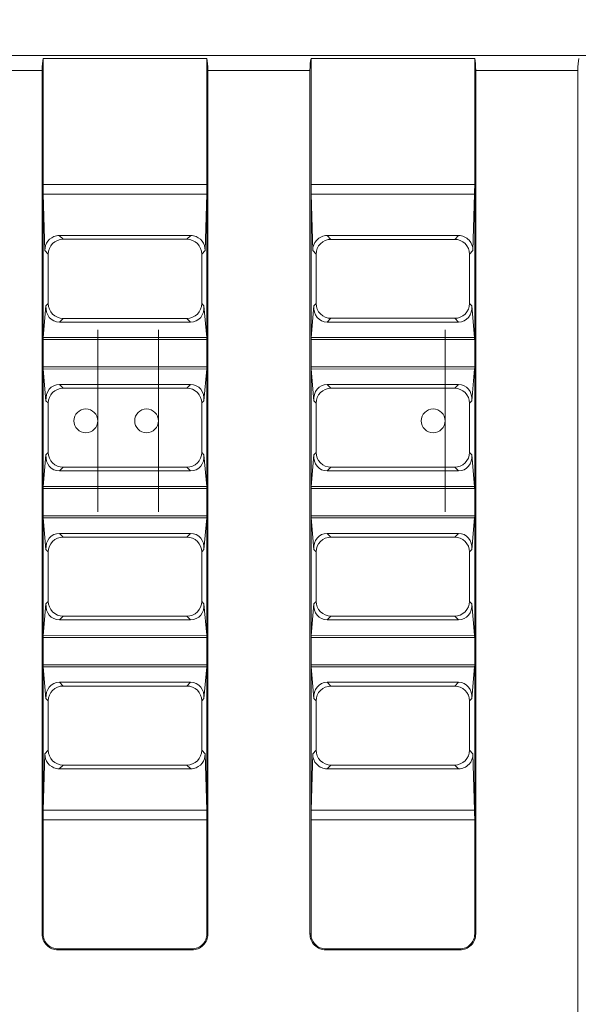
# Model space of a CAD drawing. Header units: millimetres. Extents: x -296 to 295, y -209 to 209.
# Tile 77 of 140: x -65 to -46, y 129 to 163. Entities that reach past the tile are written whole.
import ezdxf

# ---------------------------------------------------------------- set-up
doc = ezdxf.new("R2010")
doc.units = ezdxf.units.MM
doc.header["$MEASUREMENT"] = 0
doc.layers.add('layer 1', color=7, linetype='Continuous')

msp = doc.modelspace()

# ---------------------------------------------------------------- linework, layer by layer
at = {"layer": 'layer 1', "color": 1, "lineweight": 0}
msp.add_open_spline([(295.3283, 209.2747), (295.3283, 209.2747), (295.3283, -208.9236), (295.3283, -208.9236), (295.3283, -208.9236), (-296.1944, -208.9236), (-296.1944, -208.9236), (-296.1944, -208.9236), (-296.1944, 209.2747), (-296.1944, 209.2747), (-296.1944, 209.2747), (295.3283, 209.2747), (295.3283, 209.2747)], degree=3, knots=[0, 0, 0, 0, 0.25, 0.25, 0.25, 0.5, 0.5, 0.5, 0.75, 0.75, 0.75, 1, 1, 1, 1], dxfattribs=at)
at = {"layer": 'layer 1', "color": 5, "lineweight": 0}
msp.add_open_spline([(-281.2487, 194.7284), (-281.2487, 194.7284), (-281.2487, -197.0649), (-281.2487, -197.0649), (-281.2487, -197.0649), (283.3586, -197.0649), (283.3586, -197.0649)], degree=3, knots=[0, 0, 0, 0, 0.5, 0.5, 0.5, 1, 1, 1, 1], dxfattribs=at)
at = {"layer": 'layer 1', "lineweight": 9}
for points in [[(-156.672, 161.3214), (-156.672, 161.3214), (-13.1778, 161.3214), (-13.1778, 161.3214)], [(-64.122, 161.2214), (-64.1442, 161.1269), (-64.1573, 160.9787), (-64.1573, 160.8214)], [(-64.122, 131.8214), (-64.122, 131.8214), (-64.122, 161.2214), (-64.122, 161.2214)], [(-64.122, 161.2214), (-64.122, 161.2214), (-58.622, 161.2214), (-58.622, 161.2214)], [(-58.622, 131.8214), (-58.622, 131.8214), (-58.622, 161.2214), (-58.622, 161.2214)], [(-58.5868, 160.8214), (-58.5868, 160.9787), (-58.5998, 161.1269), (-58.622, 161.2214)], [(-55.122, 161.2214), (-55.1442, 161.1269), (-55.1573, 160.9787), (-55.1573, 160.8214)], [(-55.122, 131.8214), (-55.122, 131.8214), (-55.122, 161.2214), (-55.122, 161.2214)], [(-55.122, 161.2214), (-55.122, 161.2214), (-49.622, 161.2214), (-49.622, 161.2214)], [(-49.622, 131.8214), (-49.622, 131.8214), (-49.622, 161.2214), (-49.622, 161.2214)], [(-49.5868, 160.8214), (-49.5868, 160.9787), (-49.5998, 161.1269), (-49.622, 161.2214)], [(-46.122, 161.2214), (-46.1442, 161.1269), (-46.1573, 160.9787), (-46.1573, 160.8214)], [(-67.5868, 160.8214), (-67.5868, 160.8214), (-64.1573, 160.8214), (-64.1573, 160.8214)], [(-64.1573, 160.8214), (-64.1573, 160.8214), (-64.1573, 131.8214), (-64.1573, 131.8214)], [(-58.5868, 160.8214), (-58.5868, 160.8214), (-58.5868, 131.8214), (-58.5868, 131.8214)], [(-58.5868, 160.8214), (-58.5868, 160.8214), (-55.1573, 160.8214), (-55.1573, 160.8214)], [(-55.1573, 160.8214), (-55.1573, 160.8214), (-55.1573, 131.8214), (-55.1573, 131.8214)], [(-49.5868, 160.8214), (-49.5868, 160.8214), (-49.5868, 131.8214), (-49.5868, 131.8214)], [(-49.5868, 160.8214), (-49.5868, 160.8214), (-46.1573, 160.8214), (-46.1573, 160.8214)], [(-46.1573, 160.8214), (-46.1573, 160.8214), (-46.1573, 128.2935), (-46.1573, 128.2935)], [(-58.622, 156.9836), (-58.622, 156.9836), (-64.122, 156.9836), (-64.122, 156.9836)], [(-64.122, 156.9836), (-64.122, 156.8761), (-64.1205, 156.7694), (-64.1175, 156.6674)], [(-58.6265, 156.6674), (-58.6235, 156.7694), (-58.622, 156.8761), (-58.622, 156.9836)], [(-49.622, 156.9836), (-49.622, 156.9836), (-55.122, 156.9836), (-55.122, 156.9836)], [(-55.122, 156.9836), (-55.122, 156.8761), (-55.1205, 156.7694), (-55.1175, 156.6674)], [(-49.6265, 156.6674), (-49.6235, 156.7694), (-49.622, 156.8761), (-49.622, 156.9836)], [(-64.1175, 156.6674), (-64.1175, 156.6674), (-64.0623, 154.775), (-64.0623, 154.775)], [(-64.1175, 156.6674), (-64.1175, 156.6674), (-58.6265, 156.6674), (-58.6265, 156.6674)], [(-58.6817, 154.775), (-58.6817, 154.775), (-58.6265, 156.6674), (-58.6265, 156.6674)], [(-55.1175, 156.6674), (-55.1175, 156.6674), (-55.0623, 154.7749), (-55.0623, 154.7749)], [(-55.1175, 156.6674), (-55.1175, 156.6674), (-49.6265, 156.6674), (-49.6265, 156.6674)], [(-49.6817, 154.7749), (-49.6817, 154.7749), (-49.6265, 156.6674), (-49.6265, 156.6674)], [(-63.5811, 155.2763), (-63.6141, 155.2763), (-63.6468, 155.2729), (-63.6789, 155.2663)], [(-63.5811, 155.2763), (-63.5811, 155.2763), (-63.4545, 155.1489), (-63.4545, 155.1489)], [(-59.163, 155.2763), (-59.163, 155.2763), (-63.5811, 155.2763), (-63.5811, 155.2763)], [(-63.4545, 155.1489), (-63.4545, 155.1489), (-59.2918, 155.1483), (-59.2918, 155.1483)], [(-59.2918, 155.1483), (-59.2918, 155.1483), (-59.163, 155.2763), (-59.163, 155.2763)], [(-59.0652, 155.2663), (-59.0972, 155.2729), (-59.13, 155.2763), (-59.163, 155.2763)], [(-54.5811, 155.2763), (-54.5811, 155.2763), (-54.4529, 155.1475), (-54.4529, 155.1475)], [(-50.163, 155.2763), (-50.163, 155.2763), (-54.5811, 155.2763), (-54.5811, 155.2763)], [(-54.4529, 155.1475), (-54.4529, 155.1475), (-50.2929, 155.1469), (-50.2929, 155.1469)], [(-50.2929, 155.1469), (-50.2929, 155.1469), (-50.163, 155.2763), (-50.163, 155.2763)], [(-63.9496, 154.6531), (-63.9496, 154.6531), (-64.0622, 154.7687), (-64.0622, 154.7687)], [(-58.6819, 154.7687), (-58.6819, 154.7687), (-58.7952, 154.6523), (-58.7952, 154.6523)], [(-54.9483, 154.6517), (-54.9483, 154.6517), (-55.0622, 154.7687), (-55.0622, 154.7687)], [(-49.6819, 154.7687), (-49.6819, 154.7687), (-49.7966, 154.6509), (-49.7966, 154.6509)], [(-63.9496, 152.9896), (-63.9496, 152.9896), (-63.9496, 154.6531), (-63.9496, 154.6531)], [(-58.7952, 154.6523), (-58.7952, 154.6523), (-58.7952, 152.9904), (-58.7952, 152.9904)], [(-54.9483, 152.991), (-54.9483, 152.991), (-54.9483, 154.6517), (-54.9483, 154.6517)], [(-49.7966, 154.6509), (-49.7966, 154.6509), (-49.7966, 152.9918), (-49.7966, 152.9918)], [(-64.0265, 152.9127), (-64.0265, 152.9127), (-64.1196, 151.849), (-64.1196, 151.849)], [(-64.0265, 152.9127), (-64.0529, 152.6119), (-63.8527, 152.3693), (-63.5782, 152.3693)], [(-64.0265, 152.9127), (-64.0265, 152.9127), (-63.9496, 152.9896), (-63.9496, 152.9896)], [(-59.1658, 152.3693), (-58.8914, 152.3693), (-58.6912, 152.6119), (-58.7175, 152.9127)], [(-58.7952, 152.9904), (-58.7952, 152.9904), (-58.7175, 152.9127), (-58.7175, 152.9127)], [(-58.6246, 151.8506), (-58.6246, 151.8506), (-58.7175, 152.9127), (-58.7175, 152.9127)], [(-55.0265, 152.9127), (-55.0265, 152.9127), (-55.1196, 151.849), (-55.1196, 151.849)], [(-55.0265, 152.9127), (-55.0529, 152.6119), (-54.8527, 152.3693), (-54.5782, 152.3693)], [(-55.0265, 152.9127), (-55.0265, 152.9127), (-54.9483, 152.991), (-54.9483, 152.991)], [(-50.1658, 152.3693), (-49.8914, 152.3693), (-49.6912, 152.6119), (-49.7175, 152.9127)], [(-49.7966, 152.9918), (-49.7966, 152.9918), (-49.7175, 152.9127), (-49.7175, 152.9127)], [(-49.6246, 151.8506), (-49.6246, 151.8506), (-49.7175, 152.9127), (-49.7175, 152.9127)], [(-63.4545, 152.4938), (-63.4545, 152.4938), (-63.5782, 152.3693), (-63.5782, 152.3693)], [(-59.2918, 152.4944), (-59.2918, 152.4944), (-63.4545, 152.4938), (-63.4545, 152.4938)], [(-59.1658, 152.3693), (-59.1658, 152.3693), (-59.2918, 152.4944), (-59.2918, 152.4944)], [(-54.4529, 152.4952), (-54.4529, 152.4952), (-54.5782, 152.3693), (-54.5782, 152.3693)], [(-50.2929, 152.4958), (-50.2929, 152.4958), (-54.4529, 152.4952), (-54.4529, 152.4952)], [(-50.1658, 152.3693), (-50.1658, 152.3693), (-50.2929, 152.4958), (-50.2929, 152.4958)], [(-63.5782, 152.3693), (-63.5782, 152.3693), (-59.1658, 152.3693), (-59.1658, 152.3693)], [(-54.5782, 152.3693), (-54.5782, 152.3693), (-50.1658, 152.3693), (-50.1658, 152.3693)], [(-64.122, 151.7799), (-64.122, 151.7799), (-58.622, 151.7799), (-58.622, 151.7799)], [(-64.1196, 151.849), (-64.1196, 151.849), (-58.6246, 151.8506), (-58.6246, 151.8506)], [(-58.622, 151.7799), (-58.622, 151.8065), (-58.6229, 151.8319), (-58.6246, 151.8506)], [(-55.122, 151.7799), (-55.122, 151.7799), (-49.622, 151.7799), (-49.622, 151.7799)], [(-55.1196, 151.849), (-55.1196, 151.849), (-49.6246, 151.8506), (-49.6246, 151.8506)], [(-49.622, 151.7799), (-49.622, 151.8065), (-49.6229, 151.8319), (-49.6246, 151.8506)], [(-58.622, 150.8628), (-58.622, 150.8628), (-64.122, 150.8628), (-64.122, 150.8628)], [(-64.122, 150.8628), (-64.122, 150.8363), (-64.1211, 150.8108), (-64.1195, 150.7921)], [(-58.6244, 150.7937), (-58.6244, 150.7937), (-64.1195, 150.7921), (-64.1195, 150.7921)], [(-64.1195, 150.7921), (-64.1195, 150.7921), (-64.0265, 149.73), (-64.0265, 149.73)], [(-58.7175, 149.73), (-58.7175, 149.73), (-58.6244, 150.7937), (-58.6244, 150.7937)], [(-49.622, 150.8628), (-49.622, 150.8628), (-55.122, 150.8628), (-55.122, 150.8628)], [(-55.122, 150.8628), (-55.122, 150.8363), (-55.1211, 150.8108), (-55.1195, 150.7921)], [(-49.6244, 150.7937), (-49.6244, 150.7937), (-55.1195, 150.7921), (-55.1195, 150.7921)], [(-55.1195, 150.7921), (-55.1195, 150.7921), (-55.0265, 149.73), (-55.0265, 149.73)], [(-49.7175, 149.73), (-49.7175, 149.73), (-49.6244, 150.7937), (-49.6244, 150.7937)], [(-63.5782, 150.2734), (-63.8527, 150.2734), (-64.0529, 150.0308), (-64.0265, 149.73)], [(-63.5782, 150.2734), (-63.5782, 150.2734), (-63.4545, 150.1489), (-63.4545, 150.1489)], [(-59.1658, 150.2734), (-59.1658, 150.2734), (-63.5782, 150.2734), (-63.5782, 150.2734)], [(-63.4545, 150.1489), (-63.4545, 150.1489), (-59.2918, 150.1483), (-59.2918, 150.1483)], [(-59.2918, 150.1483), (-59.2918, 150.1483), (-59.1658, 150.2734), (-59.1658, 150.2734)], [(-58.7175, 149.73), (-58.6912, 150.0308), (-58.8914, 150.2734), (-59.1658, 150.2734)], [(-54.5782, 150.2734), (-54.8527, 150.2734), (-55.0529, 150.0308), (-55.0265, 149.73)], [(-54.5782, 150.2734), (-54.5782, 150.2734), (-54.4529, 150.1475), (-54.4529, 150.1475)], [(-50.1658, 150.2734), (-50.1658, 150.2734), (-54.5782, 150.2734), (-54.5782, 150.2734)], [(-54.4529, 150.1475), (-54.4529, 150.1475), (-50.2929, 150.1469), (-50.2929, 150.1469)], [(-50.2929, 150.1469), (-50.2929, 150.1469), (-50.1658, 150.2734), (-50.1658, 150.2734)], [(-49.7175, 149.73), (-49.6912, 150.0308), (-49.8914, 150.2734), (-50.1658, 150.2734)], [(-63.9496, 149.6531), (-63.9496, 149.6531), (-64.0265, 149.73), (-64.0265, 149.73)], [(-63.9496, 147.9896), (-63.9496, 147.9896), (-63.9496, 149.6531), (-63.9496, 149.6531)], [(-58.7175, 149.73), (-58.7175, 149.73), (-58.7952, 149.6523), (-58.7952, 149.6523)], [(-58.7952, 149.6523), (-58.7952, 149.6523), (-58.7952, 147.9904), (-58.7952, 147.9904)], [(-54.9483, 149.6517), (-54.9483, 149.6517), (-55.0265, 149.73), (-55.0265, 149.73)], [(-54.9483, 147.991), (-54.9483, 147.991), (-54.9483, 149.6517), (-54.9483, 149.6517)], [(-49.7175, 149.73), (-49.7175, 149.73), (-49.7966, 149.6509), (-49.7966, 149.6509)], [(-49.7966, 149.6509), (-49.7966, 149.6509), (-49.7966, 147.9918), (-49.7966, 147.9918)], [(-64.0265, 147.9127), (-64.0265, 147.9127), (-64.1196, 146.849), (-64.1196, 146.849)], [(-64.0265, 147.9127), (-64.0529, 147.6119), (-63.8527, 147.3693), (-63.5782, 147.3693)], [(-64.0265, 147.9127), (-64.0265, 147.9127), (-63.9496, 147.9896), (-63.9496, 147.9896)], [(-59.1658, 147.3693), (-58.8914, 147.3693), (-58.6912, 147.6119), (-58.7175, 147.9127)], [(-58.7952, 147.9904), (-58.7952, 147.9904), (-58.7175, 147.9127), (-58.7175, 147.9127)], [(-58.6246, 146.8506), (-58.6246, 146.8506), (-58.7175, 147.9127), (-58.7175, 147.9127)], [(-55.0265, 147.9127), (-55.0265, 147.9127), (-55.1196, 146.849), (-55.1196, 146.849)], [(-55.0265, 147.9127), (-55.0529, 147.6119), (-54.8527, 147.3693), (-54.5782, 147.3693)], [(-55.0265, 147.9127), (-55.0265, 147.9127), (-54.9483, 147.991), (-54.9483, 147.991)], [(-50.1658, 147.3693), (-49.8914, 147.3693), (-49.6912, 147.6119), (-49.7175, 147.9127)], [(-49.7966, 147.9918), (-49.7966, 147.9918), (-49.7175, 147.9127), (-49.7175, 147.9127)], [(-49.6246, 146.8506), (-49.6246, 146.8506), (-49.7175, 147.9127), (-49.7175, 147.9127)], [(-63.4545, 147.4938), (-63.4545, 147.4938), (-63.5782, 147.3693), (-63.5782, 147.3693)], [(-59.2918, 147.4944), (-59.2918, 147.4944), (-63.4545, 147.4938), (-63.4545, 147.4938)], [(-59.1658, 147.3693), (-59.1658, 147.3693), (-59.2918, 147.4944), (-59.2918, 147.4944)], [(-54.4529, 147.4952), (-54.4529, 147.4952), (-54.5782, 147.3693), (-54.5782, 147.3693)], [(-50.2929, 147.4958), (-50.2929, 147.4958), (-54.4529, 147.4952), (-54.4529, 147.4952)], [(-50.1658, 147.3693), (-50.1658, 147.3693), (-50.2929, 147.4958), (-50.2929, 147.4958)], [(-63.5782, 147.3693), (-63.5782, 147.3693), (-59.1658, 147.3693), (-59.1658, 147.3693)], [(-54.5782, 147.3693), (-54.5782, 147.3693), (-50.1658, 147.3693), (-50.1658, 147.3693)], [(-64.1196, 146.849), (-64.1196, 146.849), (-58.6246, 146.8506), (-58.6246, 146.8506)], [(-58.622, 146.7799), (-58.622, 146.8065), (-58.6229, 146.8319), (-58.6246, 146.8506)], [(-55.1196, 146.849), (-55.1196, 146.849), (-49.6246, 146.8506), (-49.6246, 146.8506)], [(-49.622, 146.7799), (-49.622, 146.8065), (-49.6229, 146.8319), (-49.6246, 146.8506)], [(-64.122, 146.7799), (-64.122, 146.7799), (-58.622, 146.7799), (-58.622, 146.7799)], [(-55.122, 146.7799), (-55.122, 146.7799), (-49.622, 146.7799), (-49.622, 146.7799)], [(-58.622, 145.8628), (-58.622, 145.8628), (-64.122, 145.8628), (-64.122, 145.8628)], [(-64.122, 145.8628), (-64.122, 145.8363), (-64.1211, 145.8108), (-64.1195, 145.7921)], [(-49.622, 145.8628), (-49.622, 145.8628), (-55.122, 145.8628), (-55.122, 145.8628)], [(-55.122, 145.8628), (-55.122, 145.8363), (-55.1211, 145.8108), (-55.1195, 145.7921)], [(-58.6244, 145.7937), (-58.6244, 145.7937), (-64.1195, 145.7921), (-64.1195, 145.7921)], [(-64.1195, 145.7921), (-64.1195, 145.7921), (-64.0265, 144.73), (-64.0265, 144.73)], [(-58.7175, 144.73), (-58.7175, 144.73), (-58.6244, 145.7937), (-58.6244, 145.7937)], [(-49.6244, 145.7937), (-49.6244, 145.7937), (-55.1195, 145.7921), (-55.1195, 145.7921)], [(-55.1195, 145.7921), (-55.1195, 145.7921), (-55.0265, 144.73), (-55.0265, 144.73)], [(-49.7175, 144.73), (-49.7175, 144.73), (-49.6244, 145.7937), (-49.6244, 145.7937)], [(-63.5782, 145.2734), (-63.8527, 145.2734), (-64.0529, 145.0308), (-64.0265, 144.73)], [(-63.5782, 145.2734), (-63.5782, 145.2734), (-63.4545, 145.1489), (-63.4545, 145.1489)], [(-59.1658, 145.2734), (-59.1658, 145.2734), (-63.5782, 145.2734), (-63.5782, 145.2734)], [(-63.4545, 145.1489), (-63.4545, 145.1489), (-59.2918, 145.1483), (-59.2918, 145.1483)], [(-59.2918, 145.1483), (-59.2918, 145.1483), (-59.1658, 145.2734), (-59.1658, 145.2734)], [(-58.7175, 144.73), (-58.6912, 145.0308), (-58.8914, 145.2734), (-59.1658, 145.2734)], [(-54.5782, 145.2734), (-54.8527, 145.2734), (-55.0529, 145.0308), (-55.0265, 144.73)], [(-50.1658, 145.2734), (-50.1658, 145.2734), (-54.5782, 145.2734), (-54.5782, 145.2734)], [(-54.5782, 145.2734), (-54.5782, 145.2734), (-54.4529, 145.1475), (-54.4529, 145.1475)], [(-54.4529, 145.1475), (-54.4529, 145.1475), (-50.2929, 145.1469), (-50.2929, 145.1469)], [(-50.2929, 145.1469), (-50.2929, 145.1469), (-50.1658, 145.2734), (-50.1658, 145.2734)], [(-49.7175, 144.73), (-49.6912, 145.0308), (-49.8914, 145.2734), (-50.1658, 145.2734)], [(-63.9496, 144.6531), (-63.9496, 144.6531), (-64.0265, 144.73), (-64.0265, 144.73)], [(-63.9496, 142.9896), (-63.9496, 142.9896), (-63.9496, 144.6531), (-63.9496, 144.6531)], [(-58.7175, 144.73), (-58.7175, 144.73), (-58.7952, 144.6523), (-58.7952, 144.6523)], [(-58.7952, 144.6523), (-58.7952, 144.6523), (-58.7952, 142.9904), (-58.7952, 142.9904)], [(-54.9483, 144.6517), (-54.9483, 144.6517), (-55.0265, 144.73), (-55.0265, 144.73)], [(-54.9483, 142.991), (-54.9483, 142.991), (-54.9483, 144.6517), (-54.9483, 144.6517)], [(-49.7175, 144.73), (-49.7175, 144.73), (-49.7966, 144.6509), (-49.7966, 144.6509)], [(-49.7966, 144.6509), (-49.7966, 144.6509), (-49.7966, 142.9918), (-49.7966, 142.9918)], [(-64.0265, 142.9127), (-64.0265, 142.9127), (-64.1196, 141.849), (-64.1196, 141.849)], [(-64.0265, 142.9127), (-64.0529, 142.6119), (-63.8527, 142.3693), (-63.5782, 142.3693)], [(-64.0265, 142.9127), (-64.0265, 142.9127), (-63.9496, 142.9896), (-63.9496, 142.9896)], [(-59.1658, 142.3693), (-58.8914, 142.3693), (-58.6912, 142.6119), (-58.7175, 142.9127)], [(-58.7952, 142.9904), (-58.7952, 142.9904), (-58.7175, 142.9127), (-58.7175, 142.9127)], [(-58.6246, 141.8506), (-58.6246, 141.8506), (-58.7175, 142.9127), (-58.7175, 142.9127)], [(-55.0265, 142.9127), (-55.0265, 142.9127), (-55.1196, 141.849), (-55.1196, 141.849)], [(-55.0265, 142.9127), (-55.0529, 142.6119), (-54.8527, 142.3693), (-54.5782, 142.3693)], [(-55.0265, 142.9127), (-55.0265, 142.9127), (-54.9483, 142.991), (-54.9483, 142.991)], [(-50.1658, 142.3693), (-49.8914, 142.3693), (-49.6912, 142.6119), (-49.7175, 142.9127)], [(-49.7966, 142.9918), (-49.7966, 142.9918), (-49.7175, 142.9127), (-49.7175, 142.9127)], [(-49.6246, 141.8506), (-49.6246, 141.8506), (-49.7175, 142.9127), (-49.7175, 142.9127)], [(-63.4545, 142.4938), (-63.4545, 142.4938), (-63.5782, 142.3693), (-63.5782, 142.3693)], [(-63.5782, 142.3693), (-63.5782, 142.3693), (-59.1658, 142.3693), (-59.1658, 142.3693)], [(-59.2918, 142.4944), (-59.2918, 142.4944), (-63.4545, 142.4938), (-63.4545, 142.4938)], [(-59.1658, 142.3693), (-59.1658, 142.3693), (-59.2918, 142.4944), (-59.2918, 142.4944)], [(-54.4529, 142.4952), (-54.4529, 142.4952), (-54.5782, 142.3693), (-54.5782, 142.3693)], [(-54.5782, 142.3693), (-54.5782, 142.3693), (-50.1658, 142.3693), (-50.1658, 142.3693)], [(-50.2929, 142.4958), (-50.2929, 142.4958), (-54.4529, 142.4952), (-54.4529, 142.4952)], [(-50.1658, 142.3693), (-50.1658, 142.3693), (-50.2929, 142.4958), (-50.2929, 142.4958)], [(-64.1196, 141.849), (-64.1196, 141.849), (-58.6246, 141.8506), (-58.6246, 141.8506)], [(-58.622, 141.7799), (-58.622, 141.8065), (-58.6229, 141.8319), (-58.6246, 141.8506)], [(-55.1196, 141.849), (-55.1196, 141.849), (-49.6246, 141.8506), (-49.6246, 141.8506)], [(-49.622, 141.7799), (-49.622, 141.8065), (-49.6229, 141.8319), (-49.6246, 141.8506)], [(-64.122, 141.7799), (-64.122, 141.7799), (-58.622, 141.7799), (-58.622, 141.7799)], [(-55.122, 141.7799), (-55.122, 141.7799), (-49.622, 141.7799), (-49.622, 141.7799)], [(-58.622, 140.8628), (-58.622, 140.8628), (-64.122, 140.8628), (-64.122, 140.8628)], [(-64.122, 140.8628), (-64.122, 140.8363), (-64.1211, 140.8108), (-64.1195, 140.7921)], [(-49.622, 140.8628), (-49.622, 140.8628), (-55.122, 140.8628), (-55.122, 140.8628)], [(-55.122, 140.8628), (-55.122, 140.8363), (-55.1211, 140.8108), (-55.1195, 140.7921)], [(-58.6244, 140.7937), (-58.6244, 140.7937), (-64.1195, 140.7921), (-64.1195, 140.7921)], [(-64.1195, 140.7921), (-64.1195, 140.7921), (-64.0265, 139.73), (-64.0265, 139.73)], [(-58.7175, 139.73), (-58.7175, 139.73), (-58.6244, 140.7937), (-58.6244, 140.7937)], [(-49.6244, 140.7937), (-49.6244, 140.7937), (-55.1195, 140.7921), (-55.1195, 140.7921)], [(-55.1195, 140.7921), (-55.1195, 140.7921), (-55.0265, 139.73), (-55.0265, 139.73)], [(-49.7175, 139.73), (-49.7175, 139.73), (-49.6244, 140.7937), (-49.6244, 140.7937)], [(-63.5782, 140.2734), (-63.8527, 140.2734), (-64.0529, 140.0308), (-64.0265, 139.73)], [(-63.5782, 140.2734), (-63.5782, 140.2734), (-63.4545, 140.1489), (-63.4545, 140.1489)], [(-59.1658, 140.2734), (-59.1658, 140.2734), (-63.5782, 140.2734), (-63.5782, 140.2734)], [(-59.2918, 140.1483), (-59.2918, 140.1483), (-59.1658, 140.2734), (-59.1658, 140.2734)], [(-58.7175, 139.73), (-58.6912, 140.0308), (-58.8914, 140.2734), (-59.1658, 140.2734)], [(-54.5782, 140.2734), (-54.8527, 140.2734), (-55.0529, 140.0308), (-55.0265, 139.73)], [(-50.1658, 140.2734), (-50.1658, 140.2734), (-54.5782, 140.2734), (-54.5782, 140.2734)], [(-54.5782, 140.2734), (-54.5782, 140.2734), (-54.4529, 140.1475), (-54.4529, 140.1475)], [(-50.2929, 140.1469), (-50.2929, 140.1469), (-50.1658, 140.2734), (-50.1658, 140.2734)], [(-49.7175, 139.73), (-49.6912, 140.0308), (-49.8914, 140.2734), (-50.1658, 140.2734)], [(-63.4545, 140.1489), (-63.4545, 140.1489), (-59.2918, 140.1483), (-59.2918, 140.1483)], [(-54.4529, 140.1475), (-54.4529, 140.1475), (-50.2929, 140.1469), (-50.2929, 140.1469)], [(-63.9496, 139.6531), (-63.9496, 139.6531), (-64.0265, 139.73), (-64.0265, 139.73)], [(-63.9496, 137.9896), (-63.9496, 137.9896), (-63.9496, 139.6531), (-63.9496, 139.6531)], [(-58.7175, 139.73), (-58.7175, 139.73), (-58.7952, 139.6523), (-58.7952, 139.6523)], [(-58.7952, 139.6523), (-58.7952, 139.6523), (-58.7952, 137.9904), (-58.7952, 137.9904)], [(-54.9483, 139.6517), (-54.9483, 139.6517), (-55.0265, 139.73), (-55.0265, 139.73)], [(-54.9483, 137.991), (-54.9483, 137.991), (-54.9483, 139.6517), (-54.9483, 139.6517)], [(-49.7175, 139.73), (-49.7175, 139.73), (-49.7966, 139.6509), (-49.7966, 139.6509)], [(-49.7966, 139.6509), (-49.7966, 139.6509), (-49.7966, 137.9918), (-49.7966, 137.9918)], [(-64.0622, 137.874), (-64.0622, 137.874), (-63.9496, 137.9896), (-63.9496, 137.9896)], [(-58.7952, 137.9904), (-58.7952, 137.9904), (-58.6819, 137.874), (-58.6819, 137.874)], [(-55.0622, 137.874), (-55.0622, 137.874), (-54.9483, 137.991), (-54.9483, 137.991)], [(-49.7966, 137.9918), (-49.7966, 137.9918), (-49.6819, 137.874), (-49.6819, 137.874)], [(-64.0623, 137.8677), (-64.0623, 137.8677), (-64.1175, 135.9753), (-64.1175, 135.9753)], [(-58.6265, 135.9753), (-58.6265, 135.9753), (-58.6817, 137.8677), (-58.6817, 137.8677)], [(-55.0623, 137.8678), (-55.0623, 137.8678), (-55.1175, 135.9753), (-55.1175, 135.9753)], [(-49.6265, 135.9753), (-49.6265, 135.9753), (-49.6817, 137.8678), (-49.6817, 137.8678)], [(-63.6789, 137.3764), (-63.6468, 137.3698), (-63.6141, 137.3664), (-63.5811, 137.3664)], [(-63.4545, 137.4938), (-63.4545, 137.4938), (-63.5811, 137.3664), (-63.5811, 137.3664)], [(-63.5811, 137.3664), (-63.5811, 137.3664), (-59.163, 137.3664), (-59.163, 137.3664)], [(-59.2918, 137.4944), (-59.2918, 137.4944), (-63.4545, 137.4938), (-63.4545, 137.4938)], [(-59.163, 137.3664), (-59.163, 137.3664), (-59.2918, 137.4944), (-59.2918, 137.4944)], [(-59.163, 137.3664), (-59.13, 137.3664), (-59.0972, 137.3698), (-59.0652, 137.3764)], [(-54.4529, 137.4952), (-54.4529, 137.4952), (-54.5811, 137.3664), (-54.5811, 137.3664)], [(-54.5811, 137.3664), (-54.5811, 137.3664), (-50.163, 137.3664), (-50.163, 137.3664)], [(-50.2929, 137.4958), (-50.2929, 137.4958), (-54.4529, 137.4952), (-54.4529, 137.4952)], [(-50.163, 137.3664), (-50.163, 137.3664), (-50.2929, 137.4958), (-50.2929, 137.4958)], [(-64.1175, 135.9753), (-64.1205, 135.8733), (-64.122, 135.7666), (-64.122, 135.6591)], [(-58.6265, 135.9753), (-58.6265, 135.9753), (-64.1175, 135.9753), (-64.1175, 135.9753)], [(-58.622, 135.6591), (-58.622, 135.7666), (-58.6235, 135.8733), (-58.6265, 135.9753)], [(-55.1175, 135.9753), (-55.1205, 135.8733), (-55.122, 135.7666), (-55.122, 135.6591)], [(-49.6265, 135.9753), (-49.6265, 135.9753), (-55.1175, 135.9753), (-55.1175, 135.9753)], [(-49.622, 135.6591), (-49.622, 135.7666), (-49.6235, 135.8733), (-49.6265, 135.9753)], [(-64.122, 135.6591), (-64.122, 135.6591), (-58.622, 135.6591), (-58.622, 135.6591)], [(-55.122, 135.6591), (-55.122, 135.6591), (-49.622, 135.6591), (-49.622, 135.6591)], [(-64.122, 131.8214), (-64.122, 131.8214), (-64.1573, 131.8214), (-64.1573, 131.8214)], [(-55.122, 131.8214), (-55.122, 131.8214), (-55.1573, 131.8214), (-55.1573, 131.8214)], [(-63.622, 131.2861), (-63.622, 131.2861), (-63.622, 131.3214), (-63.622, 131.3214)], [(-63.622, 131.3214), (-63.622, 131.3214), (-59.122, 131.3214), (-59.122, 131.3214)], [(-63.622, 131.2861), (-63.622, 131.2861), (-59.122, 131.2861), (-59.122, 131.2861)], [(-54.622, 131.2861), (-54.622, 131.2861), (-54.622, 131.3214), (-54.622, 131.3214)], [(-50.122, 131.3214), (-50.122, 131.3214), (-54.622, 131.3214), (-54.622, 131.3214)], [(-54.622, 131.2861), (-54.622, 131.2861), (-50.122, 131.2861), (-50.122, 131.2861)]]:
    msp.add_open_spline(points, degree=3, dxfattribs=at)
for points, knots in [([(-62.287, 149.0514), (-62.287, 149.2723), (-62.4661, 149.4514), (-62.687, 149.4514), (-62.9079, 149.4514), (-63.087, 149.2723), (-63.087, 149.0514), (-63.087, 148.8304), (-62.9079, 148.6514), (-62.687, 148.6514), (-62.4661, 148.6514), (-62.287, 148.8304), (-62.287, 149.0513), (-62.287, 159.6545), (-62.287, 138.4482), (-62.287, 149.0514)], [0, 0, 0, 0, 0.25, 0.25, 0.25, 0.5, 0.5, 0.5, 0.75, 0.75, 0.75, 1, 1, 1, 1.0001, 1.0001, 1.0001, 1.0001]), ([(-60.247, 149.0514), (-60.247, 149.2723), (-60.4261, 149.4514), (-60.647, 149.4514), (-60.8679, 149.4514), (-61.047, 149.2723), (-61.047, 149.0514), (-61.047, 148.8304), (-60.8679, 148.6514), (-60.647, 148.6514), (-60.4261, 148.6514), (-60.247, 148.8304), (-60.247, 149.0513), (-60.247, 159.6545), (-60.247, 138.4482), (-60.247, 149.0514)], [0, 0, 0, 0, 0.25, 0.25, 0.25, 0.5, 0.5, 0.5, 0.75, 0.75, 0.75, 1, 1, 1, 1.0001, 1.0001, 1.0001, 1.0001]), ([(-50.617, 149.0514), (-50.617, 149.2723), (-50.7961, 149.4514), (-51.017, 149.4514), (-51.2379, 149.4514), (-51.417, 149.2723), (-51.417, 149.0514), (-51.417, 148.8304), (-51.2379, 148.6514), (-51.017, 148.6514), (-50.7961, 148.6514), (-50.617, 148.8304), (-50.617, 149.0513), (-50.617, 159.6545), (-50.617, 138.4482), (-50.617, 149.0514)], [0, 0, 0, 0, 0.25, 0.25, 0.25, 0.5, 0.5, 0.5, 0.75, 0.75, 0.75, 1, 1, 1, 1.0001, 1.0001, 1.0001, 1.0001]), ([(-64.0623, 154.775), (-64.0649, 154.8839), (-64.0297, 154.997), (-63.9619, 155.0861), (-63.8923, 155.1775), (-63.7884, 155.2435), (-63.6789, 155.2663)], [0, 0, 0, 0, 0.5, 0.5, 0.5, 1, 1, 1, 1]), ([(-63.4561, 155.1486), (-63.5822, 155.1484), (-63.7136, 155.0954), (-63.8055, 155.0031), (-63.8973, 154.9108), (-63.9496, 154.7793), (-63.9496, 154.6531)], [0, 0, 0, 0, 0.5, 0.5, 0.5, 1, 1, 1, 1]), ([(-58.7952, 154.6523), (-58.7952, 154.7792), (-58.8482, 154.9117), (-58.941, 155.004), (-59.0339, 155.0964), (-59.1665, 155.1488), (-59.2934, 155.1486)], [0, 0, 0, 0, 0.5, 0.5, 0.5, 1, 1, 1, 1]), ([(-59.0652, 155.2663), (-58.9557, 155.2435), (-58.8517, 155.1775), (-58.7821, 155.0861), (-58.7143, 154.997), (-58.6792, 154.8839), (-58.6817, 154.775)], [0, 0, 0, 0, 0.5, 0.5, 0.5, 1, 1, 1, 1]), ([(-55.0623, 154.7749), (-55.0652, 154.8988), (-55.0161, 155.0296), (-54.9315, 155.1227), (-54.8874, 155.1713), (-54.8336, 155.2096), (-54.774, 155.2358), (-54.7134, 155.2623), (-54.6468, 155.2763), (-54.5811, 155.2763)], [0, 0, 0, 0, 0.3333333, 0.3333333, 0.3333333, 0.6666667, 0.6666667, 0.6666667, 1, 1, 1, 1]), ([(-54.4544, 155.1472), (-54.5806, 155.1471), (-54.7121, 155.0941), (-54.804, 155.0018), (-54.8959, 154.9095), (-54.9483, 154.7779), (-54.9483, 154.6517)], [0, 0, 0, 0, 0.5, 0.5, 0.5, 1, 1, 1, 1]), ([(-49.7966, 154.6509), (-49.7966, 154.7778), (-49.8496, 154.9102), (-49.9423, 155.0026), (-50.0351, 155.095), (-50.1676, 155.1473), (-50.2945, 155.1472)], [0, 0, 0, 0, 0.5, 0.5, 0.5, 1, 1, 1, 1]), ([(-50.163, 155.2763), (-50.0973, 155.2763), (-50.0307, 155.2623), (-49.9701, 155.2358), (-49.9105, 155.2096), (-49.8567, 155.1713), (-49.8125, 155.1227), (-49.728, 155.0296), (-49.6788, 154.8988), (-49.6817, 154.7749)], [0, 0, 0, 0, 0.3333333, 0.3333333, 0.3333333, 0.6666667, 0.6666667, 0.6666667, 1, 1, 1, 1]), ([(-63.9496, 152.9896), (-63.9496, 152.8634), (-63.8973, 152.7319), (-63.8054, 152.6396), (-63.7136, 152.5473), (-63.5822, 152.4943), (-63.4561, 152.4941)], [0, 0, 0, 0, 0.5, 0.5, 0.5, 1, 1, 1, 1]), ([(-59.2934, 152.4941), (-59.1665, 152.4939), (-59.0339, 152.5463), (-58.941, 152.6387), (-58.8482, 152.731), (-58.7952, 152.8635), (-58.7952, 152.9904)], [0, 0, 0, 0, 0.5, 0.5, 0.5, 1, 1, 1, 1]), ([(-54.9483, 152.991), (-54.9483, 152.8648), (-54.8959, 152.7332), (-54.804, 152.6409), (-54.7121, 152.5486), (-54.5806, 152.4956), (-54.4544, 152.4955)], [0, 0, 0, 0, 0.5, 0.5, 0.5, 1, 1, 1, 1]), ([(-50.2945, 152.4955), (-50.1676, 152.4954), (-50.0351, 152.5477), (-49.9423, 152.6401), (-49.8496, 152.7325), (-49.7966, 152.8649), (-49.7966, 152.9918)], [0, 0, 0, 0, 0.5, 0.5, 0.5, 1, 1, 1, 1]), ([(-64.1199, 151.8458), (-64.1203, 151.841), (-64.1206, 151.8361), (-64.1208, 151.8313), (-64.1216, 151.8142), (-64.122, 151.7971), (-64.122, 151.7799)], [0, 0, 0, 0, 0.5, 0.5, 0.5, 1, 1, 1, 1]), ([(-55.1199, 151.8458), (-55.1203, 151.841), (-55.1206, 151.8361), (-55.1208, 151.8313), (-55.1216, 151.8142), (-55.122, 151.7971), (-55.122, 151.7799)], [0, 0, 0, 0, 0.5, 0.5, 0.5, 1, 1, 1, 1]), ([(-58.6242, 150.7969), (-58.6238, 150.8017), (-58.6235, 150.8066), (-58.6233, 150.8114), (-58.6224, 150.8285), (-58.622, 150.8457), (-58.622, 150.8628)], [0, 0, 0, 0, 0.5, 0.5, 0.5, 1, 1, 1, 1]), ([(-49.6242, 150.7969), (-49.6238, 150.8017), (-49.6235, 150.8066), (-49.6233, 150.8114), (-49.6224, 150.8285), (-49.622, 150.8457), (-49.622, 150.8628)], [0, 0, 0, 0, 0.5, 0.5, 0.5, 1, 1, 1, 1]), ([(-63.4561, 150.1486), (-63.5822, 150.1484), (-63.7136, 150.0954), (-63.8055, 150.0031), (-63.8973, 149.9108), (-63.9496, 149.7793), (-63.9496, 149.6531)], [0, 0, 0, 0, 0.5, 0.5, 0.5, 1, 1, 1, 1]), ([(-58.7952, 149.6523), (-58.7952, 149.7792), (-58.8482, 149.9117), (-58.941, 150.004), (-59.0339, 150.0964), (-59.1665, 150.1488), (-59.2934, 150.1486)], [0, 0, 0, 0, 0.5, 0.5, 0.5, 1, 1, 1, 1]), ([(-54.4544, 150.1472), (-54.5806, 150.1471), (-54.7121, 150.0941), (-54.804, 150.0018), (-54.8959, 149.9095), (-54.9483, 149.7779), (-54.9483, 149.6517)], [0, 0, 0, 0, 0.5, 0.5, 0.5, 1, 1, 1, 1]), ([(-49.7966, 149.6509), (-49.7966, 149.7778), (-49.8496, 149.9102), (-49.9423, 150.0026), (-50.0351, 150.095), (-50.1676, 150.1473), (-50.2945, 150.1472)], [0, 0, 0, 0, 0.5, 0.5, 0.5, 1, 1, 1, 1]), ([(-63.9496, 147.9896), (-63.9496, 147.8634), (-63.8973, 147.7319), (-63.8054, 147.6396), (-63.7136, 147.5473), (-63.5822, 147.4943), (-63.4561, 147.4941)], [0, 0, 0, 0, 0.5, 0.5, 0.5, 1, 1, 1, 1]), ([(-59.2934, 147.4941), (-59.1665, 147.4939), (-59.0339, 147.5463), (-58.941, 147.6387), (-58.8482, 147.731), (-58.7952, 147.8635), (-58.7952, 147.9904)], [0, 0, 0, 0, 0.5, 0.5, 0.5, 1, 1, 1, 1]), ([(-54.9483, 147.991), (-54.9483, 147.8648), (-54.8959, 147.7332), (-54.804, 147.6409), (-54.7121, 147.5486), (-54.5806, 147.4956), (-54.4544, 147.4955)], [0, 0, 0, 0, 0.5, 0.5, 0.5, 1, 1, 1, 1]), ([(-50.2945, 147.4955), (-50.1676, 147.4954), (-50.0351, 147.5477), (-49.9423, 147.6401), (-49.8496, 147.7325), (-49.7966, 147.8649), (-49.7966, 147.9918)], [0, 0, 0, 0, 0.5, 0.5, 0.5, 1, 1, 1, 1]), ([(-64.1199, 146.8458), (-64.1203, 146.841), (-64.1206, 146.8361), (-64.1208, 146.8313), (-64.1216, 146.8142), (-64.122, 146.7971), (-64.122, 146.7799)], [0, 0, 0, 0, 0.5, 0.5, 0.5, 1, 1, 1, 1]), ([(-55.1199, 146.8458), (-55.1203, 146.841), (-55.1206, 146.8361), (-55.1208, 146.8313), (-55.1216, 146.8142), (-55.122, 146.7971), (-55.122, 146.7799)], [0, 0, 0, 0, 0.5, 0.5, 0.5, 1, 1, 1, 1]), ([(-58.6242, 145.7969), (-58.6238, 145.8017), (-58.6235, 145.8066), (-58.6233, 145.8114), (-58.6224, 145.8285), (-58.622, 145.8457), (-58.622, 145.8628)], [0, 0, 0, 0, 0.5, 0.5, 0.5, 1, 1, 1, 1]), ([(-49.6242, 145.7969), (-49.6238, 145.8017), (-49.6235, 145.8066), (-49.6233, 145.8114), (-49.6224, 145.8285), (-49.622, 145.8457), (-49.622, 145.8628)], [0, 0, 0, 0, 0.5, 0.5, 0.5, 1, 1, 1, 1]), ([(-63.4561, 145.1486), (-63.5822, 145.1484), (-63.7136, 145.0954), (-63.8055, 145.0031), (-63.8973, 144.9108), (-63.9496, 144.7793), (-63.9496, 144.6531)], [0, 0, 0, 0, 0.5, 0.5, 0.5, 1, 1, 1, 1]), ([(-58.7952, 144.6523), (-58.7952, 144.7792), (-58.8482, 144.9117), (-58.941, 145.004), (-59.0339, 145.0964), (-59.1665, 145.1488), (-59.2934, 145.1486)], [0, 0, 0, 0, 0.5, 0.5, 0.5, 1, 1, 1, 1]), ([(-54.4544, 145.1472), (-54.5806, 145.1471), (-54.7121, 145.0941), (-54.804, 145.0018), (-54.8959, 144.9095), (-54.9483, 144.7779), (-54.9483, 144.6517)], [0, 0, 0, 0, 0.5, 0.5, 0.5, 1, 1, 1, 1]), ([(-49.7966, 144.6509), (-49.7966, 144.7778), (-49.8496, 144.9102), (-49.9423, 145.0026), (-50.0351, 145.095), (-50.1676, 145.1473), (-50.2945, 145.1472)], [0, 0, 0, 0, 0.5, 0.5, 0.5, 1, 1, 1, 1]), ([(-63.9496, 142.9896), (-63.9496, 142.8634), (-63.8973, 142.7319), (-63.8054, 142.6396), (-63.7136, 142.5473), (-63.5822, 142.4943), (-63.4561, 142.4941)], [0, 0, 0, 0, 0.5, 0.5, 0.5, 1, 1, 1, 1]), ([(-59.2934, 142.4941), (-59.1665, 142.4939), (-59.0339, 142.5463), (-58.941, 142.6387), (-58.8482, 142.731), (-58.7952, 142.8635), (-58.7952, 142.9904)], [0, 0, 0, 0, 0.5, 0.5, 0.5, 1, 1, 1, 1]), ([(-54.9483, 142.991), (-54.9483, 142.8648), (-54.8959, 142.7332), (-54.804, 142.6409), (-54.7121, 142.5486), (-54.5806, 142.4956), (-54.4544, 142.4955)], [0, 0, 0, 0, 0.5, 0.5, 0.5, 1, 1, 1, 1]), ([(-50.2945, 142.4955), (-50.1676, 142.4954), (-50.0351, 142.5477), (-49.9423, 142.6401), (-49.8496, 142.7325), (-49.7966, 142.8649), (-49.7966, 142.9918)], [0, 0, 0, 0, 0.5, 0.5, 0.5, 1, 1, 1, 1]), ([(-64.1199, 141.8458), (-64.1203, 141.841), (-64.1206, 141.8361), (-64.1208, 141.8313), (-64.1216, 141.8142), (-64.122, 141.7971), (-64.122, 141.7799)], [0, 0, 0, 0, 0.5, 0.5, 0.5, 1, 1, 1, 1]), ([(-55.1199, 141.8458), (-55.1203, 141.841), (-55.1206, 141.8361), (-55.1208, 141.8313), (-55.1216, 141.8142), (-55.122, 141.7971), (-55.122, 141.7799)], [0, 0, 0, 0, 0.5, 0.5, 0.5, 1, 1, 1, 1]), ([(-58.6242, 140.7969), (-58.6238, 140.8017), (-58.6235, 140.8066), (-58.6233, 140.8114), (-58.6224, 140.8285), (-58.622, 140.8457), (-58.622, 140.8628)], [0, 0, 0, 0, 0.5, 0.5, 0.5, 1, 1, 1, 1]), ([(-49.6242, 140.7969), (-49.6238, 140.8017), (-49.6235, 140.8066), (-49.6233, 140.8114), (-49.6224, 140.8285), (-49.622, 140.8457), (-49.622, 140.8628)], [0, 0, 0, 0, 0.5, 0.5, 0.5, 1, 1, 1, 1]), ([(-63.4561, 140.1486), (-63.5822, 140.1484), (-63.7136, 140.0954), (-63.8055, 140.0031), (-63.8973, 139.9108), (-63.9496, 139.7793), (-63.9496, 139.6531)], [0, 0, 0, 0, 0.5, 0.5, 0.5, 1, 1, 1, 1]), ([(-58.7952, 139.6523), (-58.7952, 139.7792), (-58.8482, 139.9117), (-58.941, 140.004), (-59.0339, 140.0964), (-59.1665, 140.1488), (-59.2934, 140.1486)], [0, 0, 0, 0, 0.5, 0.5, 0.5, 1, 1, 1, 1]), ([(-54.4544, 140.1472), (-54.5806, 140.1471), (-54.7121, 140.0941), (-54.804, 140.0018), (-54.8959, 139.9095), (-54.9483, 139.7779), (-54.9483, 139.6517)], [0, 0, 0, 0, 0.5, 0.5, 0.5, 1, 1, 1, 1]), ([(-49.7966, 139.6509), (-49.7966, 139.7778), (-49.8496, 139.9102), (-49.9423, 140.0026), (-50.0351, 140.095), (-50.1676, 140.1473), (-50.2945, 140.1472)], [0, 0, 0, 0, 0.5, 0.5, 0.5, 1, 1, 1, 1]), ([(-63.9496, 137.9896), (-63.9496, 137.8634), (-63.8973, 137.7319), (-63.8054, 137.6396), (-63.7136, 137.5473), (-63.5822, 137.4943), (-63.4561, 137.4941)], [0, 0, 0, 0, 0.5, 0.5, 0.5, 1, 1, 1, 1]), ([(-59.2934, 137.4941), (-59.1665, 137.4939), (-59.0339, 137.5463), (-58.941, 137.6387), (-58.8482, 137.731), (-58.7952, 137.8635), (-58.7952, 137.9904)], [0, 0, 0, 0, 0.5, 0.5, 0.5, 1, 1, 1, 1]), ([(-54.9483, 137.991), (-54.9483, 137.8648), (-54.8959, 137.7332), (-54.804, 137.6409), (-54.7121, 137.5486), (-54.5806, 137.4956), (-54.4544, 137.4955)], [0, 0, 0, 0, 0.5, 0.5, 0.5, 1, 1, 1, 1]), ([(-50.2945, 137.4955), (-50.1676, 137.4954), (-50.0351, 137.5477), (-49.9423, 137.6401), (-49.8496, 137.7325), (-49.7966, 137.8649), (-49.7966, 137.9918)], [0, 0, 0, 0, 0.5, 0.5, 0.5, 1, 1, 1, 1]), ([(-63.6789, 137.3764), (-63.7884, 137.3992), (-63.8923, 137.4652), (-63.9619, 137.5566), (-64.0297, 137.6457), (-64.0649, 137.7588), (-64.0623, 137.8677)], [0, 0, 0, 0, 0.5, 0.5, 0.5, 1, 1, 1, 1]), ([(-58.6817, 137.8677), (-58.6792, 137.7588), (-58.7143, 137.6457), (-58.7821, 137.5566), (-58.8517, 137.4652), (-58.9557, 137.3992), (-59.0652, 137.3764)], [0, 0, 0, 0, 0.5, 0.5, 0.5, 1, 1, 1, 1]), ([(-54.5811, 137.3664), (-54.6468, 137.3664), (-54.7134, 137.3804), (-54.774, 137.4069), (-54.8336, 137.4331), (-54.8874, 137.4714), (-54.9315, 137.52), (-55.0161, 137.6131), (-55.0652, 137.7439), (-55.0623, 137.8678)], [0, 0, 0, 0, 0.3333333, 0.3333333, 0.3333333, 0.6666667, 0.6666667, 0.6666667, 1, 1, 1, 1]), ([(-49.6817, 137.8678), (-49.6788, 137.7439), (-49.728, 137.6131), (-49.8125, 137.52), (-49.8567, 137.4714), (-49.9105, 137.4331), (-49.9701, 137.4069), (-50.0307, 137.3804), (-50.0973, 137.3664), (-50.163, 137.3664)], [0, 0, 0, 0, 0.3333333, 0.3333333, 0.3333333, 0.6666667, 0.6666667, 0.6666667, 1, 1, 1, 1]), ([(-64.1573, 131.8214), (-64.1573, 131.6794), (-64.1009, 131.5432), (-64.0005, 131.4429), (-63.9001, 131.3425), (-63.764, 131.2861), (-63.622, 131.2861)], [0, 0, 0, 0, 0.5, 0.5, 0.5, 1, 1, 1, 1]), ([(-64.122, 131.8214), (-64.122, 131.6887), (-64.0693, 131.5616), (-63.9756, 131.4678), (-63.8818, 131.374), (-63.7546, 131.3214), (-63.622, 131.3214)], [0, 0, 0, 0, 0.5, 0.5, 0.5, 1, 1, 1, 1]), ([(-59.122, 131.2861), (-58.9801, 131.2861), (-58.8439, 131.3425), (-58.7435, 131.4429), (-58.6432, 131.5432), (-58.5868, 131.6794), (-58.5868, 131.8214)], [0, 0, 0, 0, 0.5, 0.5, 0.5, 1, 1, 1, 1]), ([(-59.122, 131.3214), (-58.9894, 131.3214), (-58.8622, 131.374), (-58.7685, 131.4678), (-58.6747, 131.5616), (-58.622, 131.6887), (-58.622, 131.8214)], [0, 0, 0, 0, 0.5, 0.5, 0.5, 1, 1, 1, 1]), ([(-55.1573, 131.8214), (-55.1573, 131.6794), (-55.1009, 131.5432), (-55.0005, 131.4429), (-54.9001, 131.3425), (-54.764, 131.2861), (-54.622, 131.2861)], [0, 0, 0, 0, 0.5, 0.5, 0.5, 1, 1, 1, 1]), ([(-55.122, 131.8214), (-55.122, 131.6887), (-55.0693, 131.5616), (-54.9756, 131.4678), (-54.8818, 131.374), (-54.7546, 131.3214), (-54.622, 131.3214)], [0, 0, 0, 0, 0.5, 0.5, 0.5, 1, 1, 1, 1]), ([(-50.122, 131.2861), (-49.9801, 131.2861), (-49.8439, 131.3425), (-49.7435, 131.4429), (-49.6432, 131.5432), (-49.5868, 131.6794), (-49.5868, 131.8214)], [0, 0, 0, 0, 0.5, 0.5, 0.5, 1, 1, 1, 1]), ([(-50.122, 131.3214), (-49.9894, 131.3214), (-49.8622, 131.374), (-49.7685, 131.4678), (-49.6747, 131.5616), (-49.622, 131.6887), (-49.622, 131.8214)], [0, 0, 0, 0, 0.5, 0.5, 0.5, 1, 1, 1, 1])]:
    msp.add_open_spline(points, degree=3, knots=knots, dxfattribs=at)

doc.saveas('drawing.dxf')
